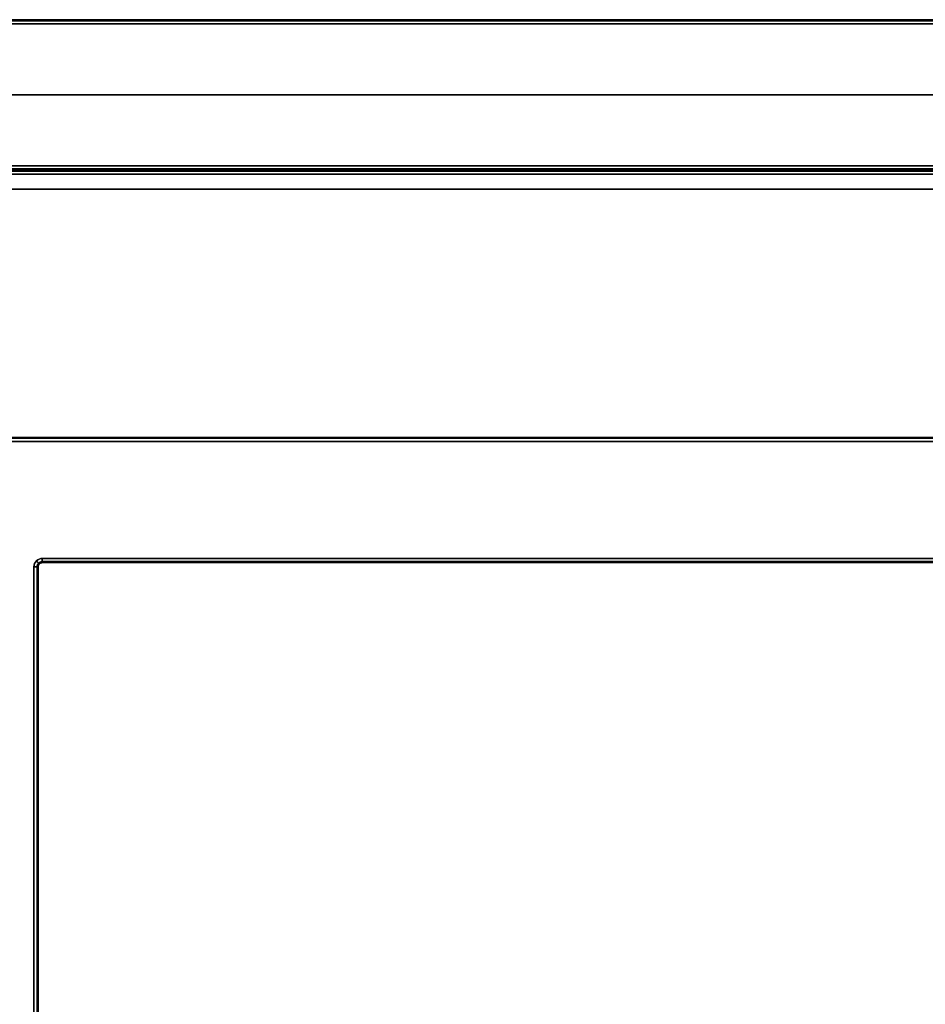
# Model space of a CAD drawing. Header units: millimetres. Extents: x 3790 to 5776, y 0 to 470.
# Tile 6 of 18: x 3853 to 3961, y 352 to 470. Entities that reach past the tile are written whole.
import ezdxf

# ---------------------------------------------------------------- set-up
doc = ezdxf.new("R2010")
doc.units = ezdxf.units.MM
doc.layers.add('ripiani', color=18, linetype='Continuous', true_color=0x4c0000)
doc.layers.add('struttura', color=18, linetype='Continuous', true_color=0x4c0000)

msp = doc.modelspace()

# ---------------------------------------------------------------- linework, layer by layer
at = {"layer": 'ripiani'}
msp.add_line((4448.97, 449.72, 443.5), (3823.97, 449.72, 443.5), dxfattribs=at)
for points in [[(4448.97, 449.72, 439.5), (4136.47, 449.72, 439.5), (3823.97, 449.72, 439.5)], [(3823.97, 449.72, 447.5), (4136.47, 449.72, 447.5), (4448.97, 449.72, 447.5)]]:
    msp.add_open_spline(points, degree=2, dxfattribs=at)
at = {"layer": 'struttura'}
for p, q in [((3790.46, 470, 75), (5775.46, 470, 75)), ((3790.46, 470, 745), (5775.46, 470, 745)), ((3800.46, 470, 410), (5765.46, 470, 410)), ((3800.46, 461, 740), (5765.46, 461, 740)), ((5765.46, 461, 80), (3800.46, 461, 80)), ((3800.46, 452, 731), (5765.46, 452, 731)), ((3800.46, 452, 410), (5765.46, 452, 410)), ((3818.46, 452, 89), (5765.46, 452, 89)), ((3840.46, 420, 40), (4782.96, 420, 40)), ((3854.96, 65.5, 40), (3854.96, 404.5, 40)), ((3855.46, 405, 40), (4782.96, 405, 40))]:
    msp.add_line(p, q, dxfattribs=at)
for points in [[(5775.46, 470, 70.5), (4782.96, 470, 70.5), (3790.46, 470, 70.5)], [(3790.46, 470, 79.5), (4782.96, 470, 79.5), (5775.46, 470, 79.5)], [(5775.46, 470, 740.5), (4782.96, 470, 740.5), (3790.46, 470, 740.5)], [(3790.46, 470, 749.5), (4782.96, 470, 749.5), (5775.46, 470, 749.5)], [(3790.46, 469.85, 70.15), (4782.96, 469.85, 70.15), (5775.46, 469.85, 70.15)], [(5775.46, 469.85, 79.85), (4782.96, 469.85, 79.85), (3790.46, 469.85, 79.85)], [(3790.46, 469.85, 740.15), (4782.96, 469.85, 740.15), (5775.46, 469.85, 740.15)], [(5775.46, 469.85, 749.85), (4782.96, 469.85, 749.85), (3790.46, 469.85, 749.85)], [(5775.46, 469.5, 80), (4782.96, 469.5, 80), (3790.46, 469.5, 80)], [(3790.46, 469.5, 70), (4782.96, 469.5, 70), (5775.46, 469.5, 70)], [(5775.46, 469.5, 750), (4782.96, 469.5, 750), (3790.46, 469.5, 750)], [(3790.46, 469.5, 740), (4782.96, 469.5, 740), (5775.46, 469.5, 740)], [(5765.46, 470, 80.5), (4782.96, 470, 80.5), (3800.46, 470, 80.5)], [(3800.46, 470, 739.5), (4782.96, 470, 739.5), (5765.46, 470, 739.5)], [(3800.46, 469.85, 80.15), (4782.96, 469.85, 80.15), (5765.46, 469.85, 80.15)], [(5765.46, 469.85, 739.85), (4782.96, 469.85, 739.85), (3800.46, 469.85, 739.85)], [(5765.46, 469.5, 740), (4782.96, 469.5, 740), (3800.46, 469.5, 740)], [(3800.46, 469.5, 80), (4782.96, 469.5, 80), (5765.46, 469.5, 80)], [(3800.46, 452.5, 740), (4782.96, 452.5, 740), (5765.46, 452.5, 740)], [(5765.46, 452.5, 80), (4782.96, 452.5, 80), (3800.46, 452.5, 80)], [(3800.46, 452.15, 80.15), (4782.96, 452.15, 80.15), (5765.46, 452.15, 80.15)], [(5765.46, 452.15, 739.85), (4782.96, 452.15, 739.85), (3800.46, 452.15, 739.85)], [(3800.46, 452, 739.5), (4782.96, 452, 739.5), (5765.46, 452, 739.5)], [(5765.46, 452, 722.5), (4782.96, 452, 722.5), (3800.46, 452, 722.5)], [(5765.46, 452, 739.5), (4782.96, 452, 739.5), (3800.46, 452, 739.5)], [(3800.46, 452, 80.5), (4782.96, 452, 80.5), (5765.46, 452, 80.5)], [(5765.46, 451.85, 739.85), (4782.96, 451.85, 739.85), (3800.46, 451.85, 739.85)], [(3800.46, 451.85, 722.15), (4782.96, 451.85, 722.15), (5765.46, 451.85, 722.15)], [(5765.46, 451.5, 740), (4782.96, 451.5, 740), (3800.46, 451.5, 740)], [(3800.46, 451.5, 722), (4782.96, 451.5, 722), (5765.46, 451.5, 722)], [(5765.46, 452, 80.5), (4791.96, 452, 80.5), (3818.46, 452, 80.5)], [(3818.46, 452, 97.5), (4791.96, 452, 97.5), (5765.46, 452, 97.5)], [(3818.46, 451.85, 80.15), (4791.96, 451.85, 80.15), (5765.46, 451.85, 80.15)], [(5765.46, 451.85, 97.85), (4791.96, 451.85, 97.85), (3818.46, 451.85, 97.85)], [(3818.46, 451.5, 80), (4791.96, 451.5, 80), (5765.46, 451.5, 80)], [(5765.46, 451.5, 98), (4791.96, 451.5, 98), (3818.46, 451.5, 98)], [(4782.96, 420, 10.5), (4311.71, 420, 10.5), (3840.46, 420, 10.5)], [(3840.46, 420, 69.5), (4311.71, 420, 69.5), (4782.96, 420, 69.5)], [(4782.96, 419.85, 10.15), (4311.71, 419.85, 10.15), (3840.46, 419.85, 10.15)], [(4782.96, 419.85, 69.85), (4311.71, 419.85, 69.85), (3840.46, 419.85, 69.85)], [(3840.46, 419.5, 10), (4311.71, 419.5, 10), (4782.96, 419.5, 10)], [(4782.96, 419.5, 70), (4311.71, 419.5, 70), (3840.46, 419.5, 70)], [(4782.96, 405.5, 10), (4319.21, 405.5, 10), (3855.46, 405.5, 10)], [(3855.46, 405.5, 70), (4319.21, 405.5, 70), (4782.96, 405.5, 70)], [(3854.46, 404.5, 10), (3854.46, 235, 10), (3854.46, 65.5, 10)], [(3854.46, 65.5, 70), (3854.46, 235, 70), (3854.46, 404.5, 70)], [(3854.82, 404.5, 10.15), (3854.82, 235, 10.15), (3854.82, 65.5, 10.15)], [(3854.82, 404.5, 69.85), (3854.82, 235, 69.85), (3854.82, 65.5, 69.85)], [(3854.96, 65.5, 10.5), (3854.96, 235, 10.5), (3854.96, 404.5, 10.5)], [(3854.96, 404.5, 10.5), (3854.96, 404.5, 40), (3854.96, 404.5, 69.5)], [(3854.96, 404.5, 69.5), (3854.96, 235, 69.5), (3854.96, 65.5, 69.5)], [(3855.11, 404.85, 10.5), (3855.11, 404.85, 40), (3855.11, 404.85, 69.5)], [(4782.96, 405.15, 10.15), (4319.21, 405.15, 10.15), (3855.46, 405.15, 10.15)], [(4782.96, 405.15, 69.85), (4319.21, 405.15, 69.85), (3855.46, 405.15, 69.85)], [(4782.96, 405, 69.5), (4319.21, 405, 69.5), (3855.46, 405, 69.5)], [(3855.46, 405, 69.5), (3855.46, 405, 40), (3855.46, 405, 10.5)], [(3855.46, 405, 10.5), (4319.21, 405, 10.5), (4782.96, 405, 10.5)]]:
    msp.add_open_spline(points, degree=2, dxfattribs=at)
for points, knots in [([(3855.46, 405.5, 10), (3855.2, 405.5, 10), (3854.68, 405.28, 10), (3854.46, 404.76, 10), (3854.46, 404.5, 10)], [-1.570786, -1.570786, -1.570786, -1.570786, -0.778971, 0, 0, 0, 0]), ([(3854.46, 404.5, 70), (3854.46, 404.76, 70), (3854.68, 405.28, 70), (3855.2, 405.5, 70), (3855.46, 405.5, 70)], [0, 0, 0, 0, 0.778971, 1.570786, 1.570786, 1.570786, 1.570786]), ([(3854.82, 404.5, 10.15), (3854.82, 404.67, 10.15), (3854.96, 405, 10.15), (3855.29, 405.15, 10.15), (3855.46, 405.15, 10.15)], [0, 0, 0, 0, 0.778971, 1.570786, 1.570786, 1.570786, 1.570786]), ([(3854.82, 404.5, 69.85), (3854.82, 404.67, 69.85), (3854.96, 405, 69.85), (3855.29, 405.15, 69.85), (3855.46, 405.15, 69.85)], [0, 0, 0, 0, 0.778971, 1.570786, 1.570786, 1.570786, 1.570786])]:
    msp.add_open_spline(points, degree=3, knots=knots, dxfattribs=at)
at = {"layer": 'struttura', "extrusion": (-1, -9.09495e-13, 9.09495e-13)}
msp.add_rational_spline([(3855.46, 405.5, 10), (3855.46, 405, 10), (3855.46, 405, 10.5)], [1, 0.707106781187, 1], degree=2, dxfattribs=at)
at = {"layer": 'struttura', "extrusion": (1, 9.09495e-13, -9.09495e-13)}
msp.add_rational_spline([(3855.46, 405, 69.5), (3855.46, 405, 70), (3855.46, 405.5, 70)], [1, 0.707106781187, 1], degree=2, dxfattribs=at)
at = {"layer": 'struttura', "extrusion": (7.99716e-26, 1, 3.41061e-13)}
msp.add_rational_spline([(3854.96, 404.5, 10.5), (3854.96, 404.5, 10), (3854.46, 404.5, 10)], [1, 0.707106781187, 1], degree=2, dxfattribs=at)
at = {"layer": 'struttura', "extrusion": (3.41061e-13, 1, 5.68434e-13)}
msp.add_rational_spline([(3854.46, 404.5, 70), (3854.96, 404.5, 70), (3854.96, 404.5, 69.5)], [1, 0.707106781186, 1], degree=2, dxfattribs=at)
at = {"layer": 'struttura', "extrusion": (-0.702556, -0.711628, 5.58069e-13)}
msp.add_rational_spline([(3855.11, 404.85, 10.5), (3855.11, 404.85, 10), (3854.75, 405.2, 10)], [1, 0.707106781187, 1], degree=2, dxfattribs=at)
at = {"layer": 'struttura', "extrusion": (-0.702556, -0.711628, -3.40617e-12)}
msp.add_rational_spline([(3855.11, 404.85, 69.5), (3855.11, 404.85, 70), (3854.75, 405.2, 70)], [1, 0.707106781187, 1], degree=2, dxfattribs=at)
at = {"layer": 'struttura'}
for points, weights in [([(3855.46, 405, 10.5), (3854.96, 405, 10.5), (3854.96, 404.5, 10.5)], [0.999999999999, 0.707106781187, 1]), ([(3854.96, 404.5, 69.5), (3854.96, 405, 69.5), (3855.46, 405, 69.5)], [1, 0.707106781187, 0.999999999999]), ([(3854.96, 404.5, 40), (3854.96, 405, 40), (3855.46, 405, 40)], [1, 0.707106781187, 1])]:
    msp.add_rational_spline(points, weights, degree=2, dxfattribs=at)

doc.saveas('drawing.dxf')
